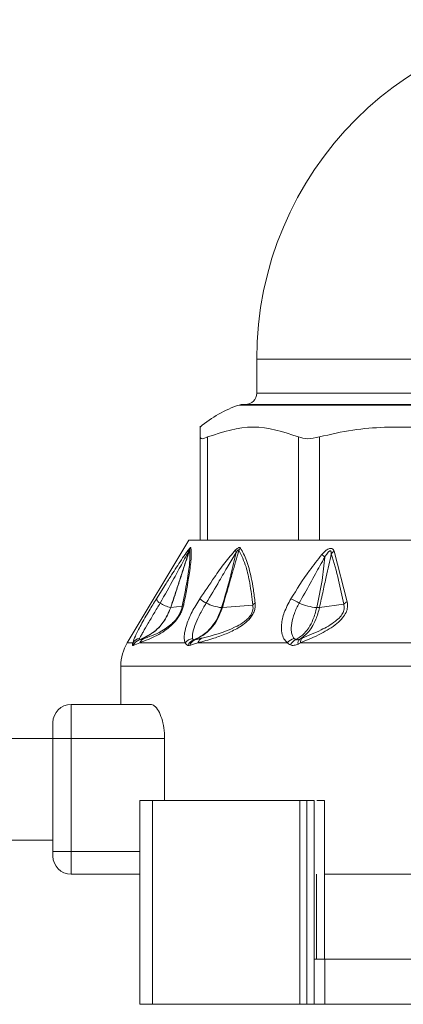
# Model space of a CAD drawing. Header units: millimetres. Extents: x -447 to 1924, y -61 to 422.
# Tile 58 of 65: x 1546 to 1563, y 153 to 196. Entities that reach past the tile are written whole.
import ezdxf

# ---------------------------------------------------------------- set-up
doc = ezdxf.new("R2010")
doc.units = ezdxf.units.MM

# ---------------------------------------------------------------- blocks, each defined once
blk = doc.blocks.new('Drawing View6')
at = {"color": 7, "linetype": 'Continuous', "lineweight": 18}
for p, q in [((-199.232, 2.025), (-199.232, 0.525)), ((-199.232, 2.025), (-169.232, 2.025)), ((-199.232, 0.525), (-169.232, 0.525)), ((-180.151, 0), (-200, 0)), ((-199.844, 0.025), (-180.191, 0.025)), ((-201.732, -5.975), (-201.732, -1.41)), ((-201.397, -5.975), (-201.397, -1.41)), ((-197.378, -5.975), (-197.378, -1.41)), ((-196.463, -5.975), (-196.463, -1.41)), ((-202.232, -5.975), (-204.947, -10.5)), ((-202.232, -5.975), (-201.732, -5.975)), ((-201.508, -5.975), (-201.72, -5.975)), ((-201.508, -5.975), (-197.246, -5.975)), ((-196.667, -5.975), (-197.246, -5.975)), ((-196.667, -5.975), (-189.285, -5.975)), ((-195.812, -6.462), (-195.232, -8.689)), ((-203.664, -8.565), (-203.262, -7.931)), ((-203.025, -8.95), (-202.519, -8.883)), ((-200.748, -8.949), (-199.404, -8.841)), ((-196.456, -8.944), (-195.385, -8.794)), ((-204.947, -10.5), (-204.703, -10.5)), ((-204.398, -10.5), (-204.691, -10.622)), ((-204.398, -10.5), (-202.386, -10.5)), ((-201.825, -10.5), (-197.879, -10.5)), ((-197.291, -10.5), (-191.725, -10.5)), ((-205.232, -11.529), (-205.232, -13.225)), ((-163.232, -11.529), (-205.232, -11.529)), ((-207.432, -14.725), (-207.432, -13.225)), ((-203.922, -13.225), (-207.432, -13.225)), ((-208.232, -14.725), (-208.232, -14.025)), ((-208.232, -14.725), (-360.232, -14.725)), ((-208.232, -14.725), (-207.432, -14.725)), ((-208.232, -19.725), (-208.232, -14.725)), ((-203.299, -14.725), (-207.432, -14.725)), ((-207.432, -19.725), (-207.432, -14.725)), ((-203.299, -14.725), (-203.299, -17.475)), ((-204.389, -17.475), (-204.389, -26.475)), ((-203.837, -17.475), (-204.389, -17.475)), ((-203.837, -17.475), (-203.837, -26.475)), ((-197.321, -17.475), (-203.837, -17.475)), ((-197.321, -17.475), (-197.321, -26.475)), ((-197.01, -17.475), (-197.321, -17.475)), ((-197.01, -17.475), (-197.01, -26.475)), ((-196.692, -17.475), (-197.01, -17.475)), ((-196.692, -17.475), (-196.692, -24.475)), ((-196.231, -17.475), (-196.231, -24.475)), ((-208.232, -19.225), (-360.232, -19.225)), ((-208.232, -19.925), (-208.232, -19.725)), ((-208.232, -19.725), (-207.432, -19.725)), ((-207.432, -20.725), (-207.432, -19.725)), ((-207.432, -19.725), (-204.389, -19.725)), ((-207.432, -20.725), (-204.389, -20.725)), ((-196.583, -20.725), (-196.583, -24.475)), ((-196.231, -20.725), (-191.232, -20.725)), ((-196.692, -24.475), (-196.692, -26.475)), ((-196.219, -24.475), (-196.692, -24.475)), ((-196.219, -24.475), (-196.219, -26.475)), ((-196.219, -24.475), (-172.245, -24.475)), ((-203.837, -26.475), (-204.389, -26.475)), ((-197.321, -26.475), (-203.837, -26.475)), ((-197.01, -26.475), (-197.321, -26.475)), ((-196.692, -26.475), (-197.01, -26.475)), ((-196.219, -26.475), (-196.692, -26.475)), ((-196.219, -26.475), (-172.245, -26.475))]:
    blk.add_line(p, q, dxfattribs=at)
for centre, radius, start, end in [((-184.232, 2.025), 15, 0, 180), ((-199.732, 0.525), 0.5, 270, 0), ((-198.394, -4.893), 5.15, 108.1664, 130.4305), ((-199.844, -0.475), 0.5, 90, 108.1664), ((-201.902, -6.468), 0.324, 155.8429, 174.655), ((-201.727, -6.561), 0.49, 147.2626, 160.2891), ((-199.781, -6.353), 0.386, 187.5089, 203.9881), ((-199.542, -6.65), 0.526, 140.7173, 153.7493), ((-195.506, -6.942), 0.57, 122.4971, 138.7551), ((-207.247, -19.3), 16.732, 48.7638, 49.3774), ((-203.287, -8.396), 0.414, 204.0865, 239.4434), ((-216.801, -31.794), 27.68, 56.3517, 57.0582), ((-198.363, -10.285), 1.837, 56.6046, 69.537), ((-194.989, -9.208), 0.573, 115.027, 133.6959), ((-202.523, -7.105), 1.913, 239.4043, 254.6198), ((-203.029, -8.914), 0.0356, 267.4158, 276.3201), ((-202.243, -9.011), 0.304, 131.4359, 155.0717), ((-200.547, -6.863), 2.099, 244.1185, 263.6115), ((-199.049, -9.111), 0.446, 123.9682, 142.8148), ((-196.384, -6.554), 2.401, 246.2439, 265.3332), ((-204.261, -10.85), 0.5, 109.1019, 153.0969), ((-204.319, -10.771), 0.47, 100.9672, 144.8077), ((-204.257, -10.832), 0.482, 109.3625, 154.2596), ((-203.99, -10.723), 0.464, 111.8132, 151.3198), ((-201.957, -10.854), 0.556, 101.6448, 140.4638), ((-201.83, -10.831), 0.489, 111.492, 154.5199), ((-201.804, -10.737), 0.399, 113.9413, 162.016), ((-201.473, -10.627), 0.374, 116.4592, 160.1268), ((-197.435, -10.866), 0.575, 104.4162, 140.4213), ((-197.291, -10.824), 0.506, 114.2513, 153.2837), ((-197.16, -10.524), 0.248, 134.0214, 187.8098), ((-197.058, -10.467), 0.235, 136.7077, 188.1385), ((-203.232, -11.529), 2, 149.0362, 180), ((-207.432, -14.025), 0.8, 90, 180), ((-207.432, -19.925), 0.8, 180, 270)]:
    blk.add_arc(centre, radius, start, end, dxfattribs=at)
for points, knots in [([(-201.732, -1.41), (-201.732, -1.118), (-201.732, -0.825), (-201.732, -0.972), (-201.732, -0.972)], [0, 0, 0, 0, 0.998199, 1, 1, 1, 1]), ([(-197.378, -1.41), (-198.047, -1.191), (-199.387, -0.752), (-200.727, -1.19), (-201.397, -1.41)], [0, 0, 0, 0, 0.499632, 1, 1, 1, 1]), ([(-189.501, -1.41), (-189.811, -1.332), (-190.44, -1.175), (-191.405, -1.043), (-192.457, -0.966), (-193.652, -0.97), (-195.02, -1.073), (-195.971, -1.295), (-196.463, -1.41)], [0, 0, 0, 0, 0.135419, 0.274991, 0.415244, 0.585607, 0.785782, 1, 1, 1, 1]), ([(-203.497, -8.752), (-203.291, -8.387), (-202.956, -7.793), (-202.573, -7.088), (-202.355, -6.673), (-202.261, -6.504), (-202.224, -6.437)], [0, 0, 0, 0, 0.4707383, 0.7668788, 0.9086034, 1, 1, 1, 1]), ([(-203.262, -7.931), (-203.171, -7.787), (-202.936, -7.415), (-202.629, -6.946), (-202.358, -6.541), (-202.245, -6.396), (-202.198, -6.335)], [0, 0, 0, 0, 0.253563, 0.655047, 0.855267, 1, 1, 1, 1]), ([(-202.224, -6.437), (-202.275, -6.606), (-202.376, -6.945), (-202.554, -7.487), (-202.771, -8.156), (-202.934, -8.654), (-203.031, -8.95)], [0, 0, 0, 0, 0.201655, 0.404918, 0.64705, 1, 1, 1, 1]), ([(-202.188, -6.395), (-202.249, -6.579), (-202.36, -6.918), (-202.539, -7.464), (-202.758, -8.133), (-202.925, -8.645), (-203.025, -8.95)], [0, 0, 0, 0, 0.215335, 0.398234, 0.642077, 1, 1, 1, 1]), ([(-202.188, -6.395), (-202.181, -6.566), (-202.166, -6.888), (-202.306, -7.801), (-202.445, -8.504), (-202.519, -8.883)], [0, 0, 0, 0, 0.342559, 0.646235, 1, 1, 1, 1]), ([(-202.139, -6.296), (-202.128, -6.443), (-202.108, -6.725), (-202.222, -7.599), (-202.362, -8.341), (-202.445, -8.783)], [0, 0, 0, 0, 0.308412, 0.587789, 1, 1, 1, 1]), ([(-202.224, -6.437), (-202.219, -6.428), (-202.209, -6.412), (-202.198, -6.396), (-202.192, -6.39), (-202.189, -6.389), (-202.189, -6.393), (-202.188, -6.395)], [0, 0, 0, 0, 0.312066, 0.577689, 0.709478, 0.846396, 1, 1, 1, 1]), ([(-202.198, -6.335), (-202.182, -6.319), (-202.16, -6.295), (-202.144, -6.288), (-202.141, -6.293), (-202.139, -6.296)], [0, 0, 0, 0, 0.527893, 0.749645, 1, 1, 1, 1]), ([(-201.749, -8.565), (-201.533, -8.246), (-201.169, -7.708), (-200.652, -6.966), (-200.323, -6.587), (-200.164, -6.403)], [0, 0, 0, 0, 0.427707, 0.722359, 1, 1, 1, 1]), ([(-201.464, -8.752), (-201.269, -8.425), (-200.942, -7.877), (-200.507, -7.122), (-200.254, -6.706), (-200.134, -6.509)], [0, 0, 0, 0, 0.437384, 0.734604, 1, 1, 1, 1]), ([(-200.134, -6.509), (-200.21, -6.839), (-200.398, -7.653), (-200.638, -8.466), (-200.781, -8.949)], [0, 0, 0, 0, 0.4048735, 1, 1, 1, 1]), ([(-200.014, -6.418), (-200.064, -6.586), (-200.161, -6.915), (-200.319, -7.464), (-200.514, -8.139), (-200.663, -8.654), (-200.748, -8.949)], [0, 0, 0, 0, 0.199401, 0.389589, 0.65075, 1, 1, 1, 1]), ([(-200.164, -6.403), (-200.138, -6.38), (-200.092, -6.338), (-200.036, -6.304), (-199.998, -6.294), (-199.969, -6.296), (-199.957, -6.31), (-199.95, -6.317)], [0, 0, 0, 0, 0.303841, 0.543349, 0.671179, 0.821746, 1, 1, 1, 1]), ([(-200.134, -6.509), (-200.12, -6.488), (-200.095, -6.452), (-200.064, -6.416), (-200.044, -6.4), (-200.032, -6.395), (-200.023, -6.397), (-200.017, -6.405), (-200.015, -6.413), (-200.014, -6.418)], [0, 0, 0, 0, 0.336697, 0.565233, 0.658713, 0.752306, 0.821694, 0.902667, 1, 1, 1, 1]), ([(-200.014, -6.418), (-199.901, -6.648), (-199.699, -7.061), (-199.517, -7.913), (-199.444, -8.513), (-199.404, -8.841)], [0, 0, 0, 0, 0.364986, 0.653176, 1, 1, 1, 1]), ([(-199.95, -6.317), (-199.855, -6.49), (-199.656, -6.855), (-199.49, -7.514), (-199.371, -8.156), (-199.323, -8.542), (-199.298, -8.741)], [0, 0, 0, 0, 0.283427, 0.598157, 0.79281, 1, 1, 1, 1]), ([(-196.354, -6.6), (-196.316, -6.559), (-196.248, -6.486), (-196.143, -6.401), (-196.055, -6.349), (-195.973, -6.326), (-195.899, -6.335), (-195.843, -6.385), (-195.823, -6.436), (-195.812, -6.462)], [0, 0, 0, 0, 0.202674, 0.363901, 0.493169, 0.594446, 0.716905, 0.852714, 1, 1, 1, 1]), ([(-196.219, -6.717), (-196.193, -6.672), (-196.149, -6.595), (-196.083, -6.503), (-196.03, -6.452), (-195.995, -6.437), (-195.977, -6.439), (-195.961, -6.448), (-195.949, -6.468), (-195.938, -6.509), (-195.936, -6.544), (-195.934, -6.567)], [0, 0, 0, 0, 0.274116, 0.463193, 0.592982, 0.653123, 0.685145, 0.720858, 0.783468, 0.856593, 1, 1, 1, 1]), ([(-197.721, -8.565), (-197.457, -8.14), (-197.038, -7.466), (-196.539, -6.834), (-196.354, -6.6)], [0, 0, 0, 0, 0.629625, 1, 1, 1, 1]), ([(-197.352, -8.752), (-197.191, -8.461), (-196.953, -8.031), (-196.649, -7.478), (-196.435, -7.09), (-196.292, -6.844), (-196.219, -6.717)], [0, 0, 0, 0, 0.4296326, 0.6364131, 0.8132291, 1, 1, 1, 1]), ([(-196.219, -6.717), (-196.255, -7.061), (-196.335, -7.807), (-196.494, -8.548), (-196.58, -8.947)], [0, 0, 0, 0, 0.460533, 1, 1, 1, 1]), ([(-195.934, -6.567), (-195.973, -6.736), (-196.051, -7.077), (-196.17, -7.623), (-196.305, -8.246), (-196.403, -8.698), (-196.456, -8.944)], [0, 0, 0, 0, 0.213459, 0.429379, 0.690191, 1, 1, 1, 1]), ([(-195.934, -6.567), (-195.822, -6.952), (-195.614, -7.668), (-195.457, -8.438), (-195.385, -8.794)], [0, 0, 0, 0, 0.53826, 1, 1, 1, 1]), ([(-204.703, -10.5), (-204.672, -10.411), (-204.602, -10.21), (-204.339, -9.704), (-204.01, -9.125), (-203.772, -8.738), (-203.664, -8.565)], [0, 0, 0, 0, 0.2100777, 0.4720648, 0.7629125, 1, 1, 1, 1]), ([(-202.386, -10.5), (-202.405, -10.446), (-202.447, -10.328), (-202.422, -10.047), (-202.318, -9.65), (-202.1, -9.133), (-201.867, -8.755), (-201.749, -8.565)], [0, 0, 0, 0, 0.137707, 0.297654, 0.485766, 0.740451, 1, 1, 1, 1]), ([(-197.879, -10.5), (-197.932, -10.446), (-198.048, -10.33), (-198.133, -10.053), (-198.146, -9.664), (-198.037, -9.146), (-197.829, -8.763), (-197.721, -8.565)], [0, 0, 0, 0, 0.136663, 0.294577, 0.479617, 0.72985, 1, 1, 1, 1]), ([(-195.232, -8.689), (-195.222, -8.765), (-195.203, -8.914), (-195.274, -9.169), (-195.44, -9.426), (-195.805, -9.771), (-196.45, -10.148), (-196.989, -10.374), (-197.291, -10.5)], [0, 0, 0, 0, 0.0941997, 0.1824988, 0.2787751, 0.3896574, 0.6579794, 1, 1, 1, 1]), ([(-203.031, -8.95), (-203.131, -9.18), (-203.312, -9.592), (-203.806, -10.093), (-204.205, -10.276), (-204.424, -10.377)], [0, 0, 0, 0, 0.361519, 0.649049, 1, 1, 1, 1]), ([(-203.025, -8.95), (-203.122, -9.173), (-203.298, -9.577), (-203.786, -10.083), (-204.19, -10.271), (-204.417, -10.377)], [0, 0, 0, 0, 0.351286, 0.635427, 1, 1, 1, 1]), ([(-204.409, -10.309), (-204.387, -10.271), (-204.344, -10.192), (-204.217, -9.974), (-204.027, -9.646), (-203.766, -9.202), (-203.587, -8.902), (-203.497, -8.752)], [0, 0, 0, 0, 0.117161, 0.239899, 0.491313, 0.74564, 1, 1, 1, 1]), ([(-202.445, -8.783), (-202.457, -8.84), (-202.482, -8.947), (-202.552, -9.129), (-202.65, -9.314), (-202.813, -9.547), (-203.042, -9.782), (-203.341, -10.011), (-203.677, -10.207), (-204.06, -10.38), (-204.275, -10.456), (-204.398, -10.5)], [0, 0, 0, 0, 0.053488, 0.101165, 0.145724, 0.192526, 0.283011, 0.383772, 0.541991, 0.738283, 1, 1, 1, 1]), ([(-202.519, -8.883), (-202.528, -8.928), (-202.545, -9.011), (-202.6, -9.158), (-202.679, -9.31), (-202.784, -9.459), (-202.905, -9.593), (-203.081, -9.753), (-203.617, -10.121), (-203.915, -10.214), (-204.163, -10.292)], [0, 0, 0, 0, 0.051327, 0.09442, 0.134349, 0.174419, 0.220939, 0.27713, 0.398157, 1, 1, 1, 1]), ([(-202.069, -10.309), (-202.072, -10.271), (-202.079, -10.192), (-202.038, -9.974), (-201.932, -9.647), (-201.732, -9.203), (-201.553, -8.902), (-201.464, -8.752)], [0, 0, 0, 0, 0.117122, 0.23984, 0.491204, 0.745529, 1, 1, 1, 1]), ([(-200.781, -8.949), (-200.849, -9.139), (-200.971, -9.473), (-201.248, -9.845), (-201.574, -10.161), (-201.842, -10.293), (-202.009, -10.375)], [0, 0, 0, 0, 0.294643, 0.521096, 0.701932, 1, 1, 1, 1]), ([(-200.748, -8.949), (-200.816, -9.138), (-200.938, -9.471), (-201.214, -9.842), (-201.538, -10.158), (-201.802, -10.291), (-201.966, -10.373)], [0, 0, 0, 0, 0.294538, 0.521008, 0.701872, 1, 1, 1, 1]), ([(-199.298, -8.741), (-199.295, -8.794), (-199.289, -8.897), (-199.323, -9.07), (-199.4, -9.249), (-199.619, -9.559), (-200.06, -9.871), (-200.597, -10.119), (-201.203, -10.333), (-201.596, -10.439), (-201.825, -10.5)], [0, 0, 0, 0, 0.054232, 0.103303, 0.150337, 0.200897, 0.369635, 0.542742, 0.734318, 1, 1, 1, 1]), ([(-199.404, -8.841), (-199.398, -8.883), (-199.386, -8.961), (-199.407, -9.099), (-199.467, -9.244), (-199.57, -9.385), (-199.705, -9.514), (-199.913, -9.666), (-200.624, -10.042), (-201.177, -10.179), (-201.64, -10.292)], [0, 0, 0, 0, 0.051613, 0.09536, 0.137319, 0.180165, 0.228028, 0.285272, 0.402314, 1, 1, 1, 1]), ([(-200.781, -8.949), (-200.774, -8.95), (-200.762, -8.95), (-200.752, -8.949), (-200.748, -8.949)], [0, 0, 0, 0, 0.559976, 1, 1, 1, 1]), ([(-197.579, -10.309), (-197.606, -10.271), (-197.661, -10.192), (-197.711, -9.974), (-197.703, -9.647), (-197.588, -9.203), (-197.431, -8.902), (-197.352, -8.752)], [0, 0, 0, 0, 0.117118, 0.239833, 0.491188, 0.745502, 1, 1, 1, 1]), ([(-196.58, -8.947), (-196.628, -9.13), (-196.714, -9.456), (-196.915, -9.823), (-197.156, -10.145), (-197.367, -10.279), (-197.499, -10.362)], [0, 0, 0, 0, 0.287161, 0.511571, 0.692984, 1, 1, 1, 1]), ([(-196.456, -8.944), (-196.504, -9.123), (-196.589, -9.444), (-196.784, -9.805), (-197.018, -10.125), (-197.211, -10.261), (-197.332, -10.346)], [0, 0, 0, 0, 0.28629, 0.510661, 0.69222, 1, 1, 1, 1]), ([(-195.385, -8.794), (-195.371, -8.852), (-195.352, -8.937), (-195.373, -9.067), (-195.407, -9.163), (-195.463, -9.262), (-195.573, -9.402), (-195.874, -9.664), (-196.457, -9.984), (-196.948, -10.188), (-197.229, -10.305)], [0, 0, 0, 0, 0.088148, 0.127362, 0.165638, 0.20809, 0.253003, 0.357761, 0.633199, 1, 1, 1, 1]), ([(-196.58, -8.947), (-196.554, -8.948), (-196.507, -8.949), (-196.471, -8.945), (-196.456, -8.944)], [0, 0, 0, 0, 0.559847, 1, 1, 1, 1]), ([(-204.424, -10.377), (-204.428, -10.371), (-204.434, -10.361), (-204.417, -10.325), (-204.409, -10.309)], [0, 0, 0, 0, 0.543645, 1, 1, 1, 1]), ([(-204.417, -10.377), (-204.418, -10.377), (-204.422, -10.378), (-204.424, -10.377), (-204.424, -10.377)], [0, 0, 0, 0, 0.560002, 1, 1, 1, 1]), ([(-204.163, -10.292), (-204.213, -10.309), (-204.306, -10.341), (-204.382, -10.365), (-204.417, -10.377)], [0, 0, 0, 0, 0.5430458, 1, 1, 1, 1]), ([(-202.009, -10.375), (-202.026, -10.368), (-202.056, -10.355), (-202.065, -10.323), (-202.069, -10.309)], [0, 0, 0, 0, 0.5711685, 1, 1, 1, 1]), ([(-201.966, -10.373), (-201.975, -10.375), (-201.992, -10.378), (-202.004, -10.376), (-202.009, -10.375)], [0, 0, 0, 0, 0.560007, 1, 1, 1, 1]), ([(-201.64, -10.292), (-201.701, -10.308), (-201.812, -10.336), (-201.919, -10.362), (-201.966, -10.373)], [0, 0, 0, 0, 0.554562, 1, 1, 1, 1]), ([(-197.499, -10.362), (-197.517, -10.354), (-197.547, -10.34), (-197.569, -10.319), (-197.579, -10.309)], [0, 0, 0, 0, 0.574767, 1, 1, 1, 1]), ([(-197.332, -10.346), (-197.367, -10.358), (-197.431, -10.38), (-197.478, -10.368), (-197.499, -10.362)], [0, 0, 0, 0, 0.5416872, 1, 1, 1, 1]), ([(-197.229, -10.305), (-197.248, -10.313), (-197.283, -10.327), (-197.317, -10.34), (-197.332, -10.346)], [0, 0, 0, 0, 0.557314, 1, 1, 1, 1]), ([(-204.707, -10.624), (-204.715, -10.613), (-204.729, -10.594), (-204.711, -10.529), (-204.703, -10.5)], [0, 0, 0, 0, 0.5520112, 1, 1, 1, 1]), ([(-204.691, -10.622), (-204.695, -10.623), (-204.701, -10.625), (-204.705, -10.624), (-204.707, -10.624)], [0, 0, 0, 0, 0.560051, 1, 1, 1, 1]), ([(-202.272, -10.62), (-202.302, -10.607), (-202.354, -10.583), (-202.376, -10.525), (-202.386, -10.5)], [0, 0, 0, 0, 0.578726, 1, 1, 1, 1]), ([(-202.183, -10.614), (-202.201, -10.619), (-202.234, -10.626), (-202.26, -10.622), (-202.272, -10.62)], [0, 0, 0, 0, 0.560194, 1, 1, 1, 1]), ([(-201.825, -10.5), (-201.893, -10.522), (-202.016, -10.562), (-202.132, -10.598), (-202.183, -10.614)], [0, 0, 0, 0, 0.555292, 1, 1, 1, 1]), ([(-197.743, -10.596), (-197.773, -10.581), (-197.824, -10.556), (-197.863, -10.517), (-197.879, -10.5)], [0, 0, 0, 0, 0.579744, 1, 1, 1, 1]), ([(-197.405, -10.558), (-197.464, -10.582), (-197.554, -10.618), (-197.667, -10.62), (-197.718, -10.604), (-197.743, -10.596)], [0, 0, 0, 0, 0.482193, 0.740263, 1, 1, 1, 1]), ([(-197.291, -10.5), (-197.312, -10.511), (-197.351, -10.531), (-197.389, -10.55), (-197.405, -10.558)], [0, 0, 0, 0, 0.5583762, 1, 1, 1, 1]), ([(-203.299, -14.725), (-203.306, -14.567), (-203.319, -14.252), (-203.422, -13.828), (-203.57, -13.488), (-203.746, -13.266), (-203.866, -13.238), (-203.922, -13.225)], [0, 0, 0, 0, 0.192981, 0.385659, 0.586478, 0.804523, 1, 1, 1, 1]), ([(-196.231, -17.475), (-196.253, -17.475), (-196.297, -17.475), (-196.456, -17.475), (-196.559, -17.475), (-196.578, -17.475)], [0, 0, 0, 0, 0.450672, 0.900903, 1, 1, 1, 1])]:
    blk.add_open_spline(points, degree=3, knots=knots, dxfattribs=at)
for points in [[(-201.732, -1.41), (-201.717, -1.451), (-201.688, -1.532), (-201.494, -1.451), (-201.397, -1.41)], [(-197.378, -1.41), (-197.255, -1.451), (-197.01, -1.532), (-196.645, -1.451), (-196.463, -1.41)]]:
    blk.add_open_spline(points, degree=3, dxfattribs=at)

msp = doc.modelspace()

# ---------------------------------------------------------------- block references
at = {"color": 7, "linetype": 'Continuous', "lineweight": 18}
msp.add_blockref('Drawing View6', (1755.875, 179.083), dxfattribs=at)

doc.saveas('drawing.dxf')
